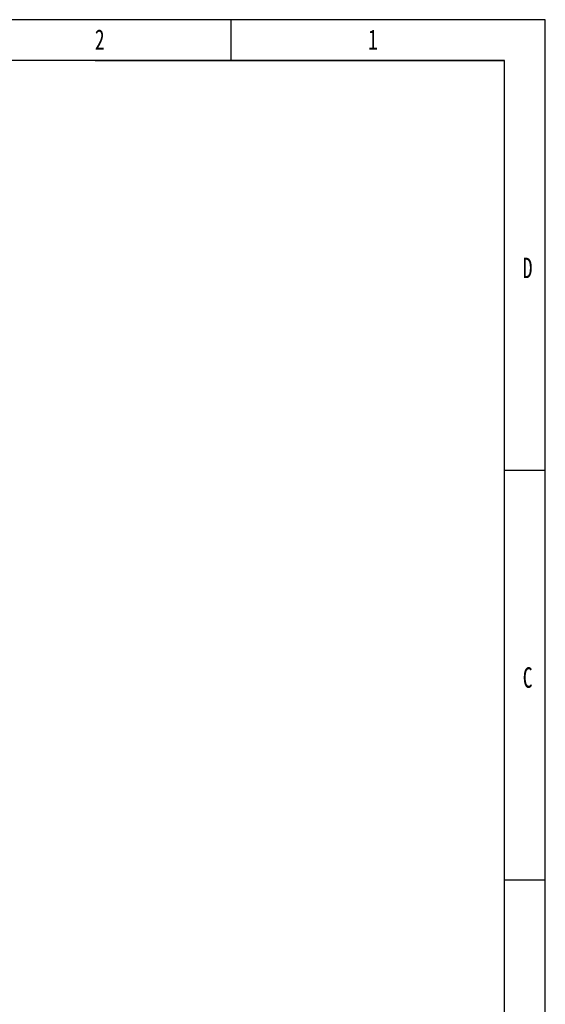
# Model space of a CAD drawing. Header units: millimetres. Extents: x 6909 to 9403, y -385 to 1379.
# Tile 142 of 142: x 8864 to 9403, y 369 to 1379. Entities that reach past the tile are written whole.
import ezdxf

# ---------------------------------------------------------------- set-up
doc = ezdxf.new("R2010")
doc.units = ezdxf.units.MM
doc.styles.add('样式 1', font='SimSun.ttf', dxfattribs={"width": 0.7, "height": 2.5})

# ---------------------------------------------------------------- blocks, each defined once
blk = doc.blocks.new('图框')
at = {"lineweight": -3}
for p, q in [((2267.32, 1603.15), (0, 1603.15)), ((1974.36, 1564.98), (1974.36, 1603.15)), ((2267.32, 0), (2267.32, 1603.15)), ((2229.15, 1564.98), (38.17, 1564.98)), ((1847.44, 1564.98), (2229.15, 1564.98)), ((2229.15, 38.17), (2229.15, 1564.98)), ((2229.15, 1183.28), (2267.32, 1183.28)), ((2229.15, 801.58), (2267.32, 801.58))]:
    blk.add_line(p, q, dxfattribs=at)
at = {"lineweight": -3, "char_height": 19.0852, "attachment_point": 1, "style": '样式 1'}
for s, insert, width in [('{\\fSimSun|b0|i0|c134|p2;2}', (1847.27, 1594.15), 9.306), ('{\\fSimSun|b0|i0|c134|p2;1}', (2102.05, 1594.15), 5.8993), ('{\\fSimSun|b0|i0|c134|p2;D}', (2246.31, 1381.35), 9.0361), ('{\\fSimSun|b0|i0|c134|p2;C}', (2246.31, 999.64), 8.2379)]:
    blk.add_mtext(s, dxfattribs=dict(at, insert=insert, width=width))

msp = doc.modelspace()

# ---------------------------------------------------------------- block references
at = {"xscale": 1.1, "yscale": 1.1, "zscale": 1.1}
msp.add_blockref('图框', (6908.974, -384.638), dxfattribs=at)

doc.saveas('drawing.dxf')
